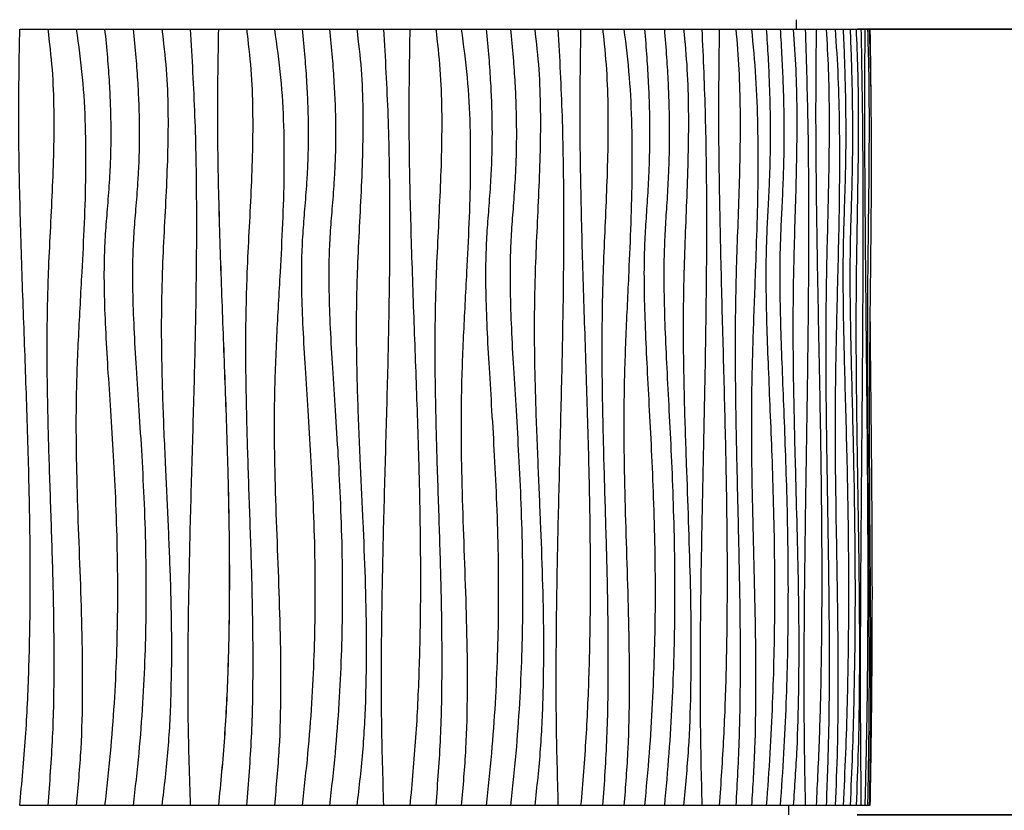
# Model space of a CAD drawing. Header units: millimetres. Extents: x 5 to 415, y 5 to 292.
# Tile 20 of 79: x 65 to 97, y 143 to 168. Entities that reach past the tile are written whole.
import ezdxf

# ---------------------------------------------------------------- set-up
doc = ezdxf.new("R2010")
doc.units = ezdxf.units.MM
doc.layers.add('CONTORNI', color=7, linetype='Continuous', lineweight=35)
doc.styles.add('SLDTEXTSTYLE0', font='TXT', dxfattribs={"width": 0.75})
doc.dimstyles.new('SLDDIMSTYLE0', dxfattribs={"dimtxt": 2.645833, "dimasz": 2, "dimexe": 0, "dimexo": 0.0625, "dimgap": 0.661458, "dimtad": 1, "dimdec": 1, "dimlfac": 10, "dimrnd": 1e-09, "dimzin": 12, "dimdsep": 46, "dimtxsty": 'SLDTEXTSTYLE0', "dimsah": 1, "dimcen": 0.09, "dimadec": 0, "dimazin": 3, "dimtfac": 1, "dimtdec": 1, "dimtofl": 0, "dimtmove": 0, "dimatfit": 3, "dimfxl": 0, "dimfrac": 2, "dimtolj": 1, "dimtzin": 12, "dimarcsym": 0})

# ---------------------------------------------------------------- blocks, each defined once
blk = doc.blocks.new('_D_2')
at = {"layer": 'CONTORNI', "color": 7}
for p, q in [((91.874, 168.056), (128.166, 168.056)), ((127.166, 142.856), (127.166, 168.056)), ((91.871, 142.856), (128.166, 142.856))]:
    blk.add_line(p, q, dxfattribs=at)
for points in [[(127.166, 168.056), (126.916, 166.056), (127.416, 166.056)], [(127.166, 142.856), (127.416, 144.856), (126.916, 144.856)]]:
    blk.add_solid(points, dxfattribs=at)
at = {"layer": 'CONTORNI', "color": 7, "insert": (123.755, 152.566), "char_height": 2.6458, "attachment_point": 1, "rotation": 90, "style": 'SLDTEXTSTYLE0'}
blk.add_mtext('252', dxfattribs=at)

msp = doc.modelspace()

# ---------------------------------------------------------------- linework, layer by layer
at = {"color": 7, "linetype": 'Continuous', "lineweight": 25}
for p, q in [((89.922, 168.056), (89.922, 168.356)), ((65.027, 168.056), (65.908, 168.056)), ((65.932, 168.056), (66.82, 168.056)), ((66.839, 168.056), (67.732, 168.056)), ((67.748, 168.056), (68.645, 168.056)), ((68.658, 168.056), (69.566, 168.056)), ((69.575, 168.056), (70.476, 168.056)), ((70.481, 168.056), (71.381, 168.056)), ((71.382, 168.056), (72.282, 168.056)), ((72.282, 168.056), (73.176, 168.056)), ((73.176, 168.056), (74.063, 168.056)), ((74.063, 168.056), (74.942, 168.056)), ((74.942, 168.056), (75.819, 168.056)), ((75.819, 168.056), (76.676, 168.056)), ((76.676, 168.056), (77.521, 168.056)), ((77.521, 168.056), (78.352, 168.056)), ((78.352, 168.056), (79.169, 168.056)), ((79.169, 168.056), (79.969, 168.056)), ((79.969, 168.056), (80.753, 168.056)), ((80.753, 168.056), (81.527, 168.056)), ((81.527, 168.056), (82.273, 168.056)), ((82.273, 168.056), (83, 168.056)), ((83, 168.056), (83.705, 168.056)), ((83.705, 168.056), (84.388, 168.056)), ((84.388, 168.056), (85.048, 168.056)), ((85.048, 168.056), (85.684, 168.056)), ((85.684, 168.056), (86.301, 168.056)), ((86.301, 168.056), (86.886, 168.056)), ((86.886, 168.056), (87.445, 168.056)), ((87.445, 168.056), (87.976, 168.056)), ((87.976, 168.056), (88.479, 168.056)), ((88.479, 168.056), (88.953, 168.056)), ((88.953, 168.056), (89.398, 168.056)), ((89.398, 168.056), (89.817, 168.056)), ((89.817, 168.056), (90.201, 168.056)), ((90.201, 168.056), (90.553, 168.056)), ((90.553, 168.056), (90.874, 168.056)), ((90.874, 168.056), (91.163, 168.056)), ((91.163, 168.056), (91.419, 168.056)), ((91.419, 168.056), (91.642, 168.056)), ((91.642, 168.056), (91.834, 168.056)), ((91.834, 168.056), (91.99, 168.056)), ((91.99, 168.056), (92.113, 168.056)), ((92.113, 168.056), (92.202, 168.056)), ((92.202, 168.056), (92.256, 168.056)), ((92.256, 168.056), (92.277, 168.056)), ((65.908, 143.156), (65.027, 143.156)), ((66.82, 143.156), (65.932, 143.156)), ((67.732, 143.156), (66.839, 143.156)), ((68.645, 143.156), (67.748, 143.156)), ((69.566, 143.156), (68.658, 143.156)), ((70.476, 143.156), (69.575, 143.156)), ((71.381, 143.156), (70.481, 143.156)), ((72.282, 143.156), (71.382, 143.156)), ((73.176, 143.156), (72.282, 143.156)), ((74.063, 143.156), (73.176, 143.156)), ((74.942, 143.156), (74.063, 143.156)), ((75.819, 143.156), (74.942, 143.156)), ((76.676, 143.156), (75.819, 143.156)), ((77.521, 143.156), (76.676, 143.156)), ((78.352, 143.156), (77.521, 143.156)), ((79.169, 143.156), (78.352, 143.156)), ((79.969, 143.156), (79.169, 143.156)), ((80.753, 143.156), (79.969, 143.156)), ((81.527, 143.156), (80.753, 143.156)), ((82.273, 143.156), (81.527, 143.156)), ((83, 143.156), (82.273, 143.156)), ((83.705, 143.156), (83, 143.156)), ((84.388, 143.156), (83.705, 143.156)), ((85.048, 143.156), (84.388, 143.156)), ((85.684, 143.156), (85.048, 143.156)), ((86.301, 143.156), (85.684, 143.156)), ((86.886, 143.156), (86.301, 143.156)), ((87.445, 143.156), (86.886, 143.156)), ((87.976, 143.156), (87.445, 143.156)), ((88.479, 143.156), (87.976, 143.156)), ((88.953, 143.156), (88.479, 143.156)), ((89.398, 143.156), (88.953, 143.156)), ((89.817, 143.156), (89.398, 143.156)), ((89.677, 142.856), (89.677, 143.156)), ((90.201, 143.156), (89.817, 143.156)), ((90.553, 143.156), (90.201, 143.156)), ((90.874, 143.156), (90.553, 143.156)), ((91.163, 143.156), (90.874, 143.156)), ((91.419, 143.156), (91.163, 143.156)), ((91.642, 143.156), (91.419, 143.156)), ((91.834, 143.156), (91.642, 143.156)), ((91.99, 143.156), (91.834, 143.156)), ((92.113, 143.156), (91.99, 143.156)), ((92.202, 143.156), (92.113, 143.156)), ((92.256, 143.156), (92.202, 143.156)), ((92.277, 143.156), (92.256, 143.156))]:
    msp.add_line(p, q, dxfattribs=at)
for points, knots in [([(65, 168.056), (64.984, 167.126), (64.952, 165.266), (65.002, 162.475), (65.09, 159.683), (65.195, 156.891), (65.282, 154.299), (65.333, 151.907), (65.343, 149.716), (65.301, 147.526), (65.201, 145.337), (65.067, 143.883), (65, 143.156)], [0, 0, 0, 0, 0.111934, 0.223961, 0.336079, 0.44823, 0.560338, 0.648348, 0.736281, 0.824152, 0.912022, 1, 1, 1, 1]), ([(65.908, 168.056), (65.96, 167.623), (66.063, 166.76), (66.108, 165.457), (66.1, 164.156), (66.05, 162.855), (65.984, 161.554), (65.907, 160.005), (65.869, 158.207), (65.89, 156.16), (65.948, 154.065), (66.024, 151.922), (66.09, 149.73), (66.113, 147.538), (66.076, 145.344), (65.964, 143.886), (65.908, 143.156)], [0, 0, 0, 0, 0.052421, 0.104622, 0.156803, 0.209041, 0.261328, 0.313621, 0.395738, 0.477846, 0.559985, 0.648008, 0.736005, 0.823955, 0.9119, 1, 1, 1, 1]), ([(66.82, 168.056), (66.893, 167.54), (67.038, 166.51), (67.119, 164.95), (67.129, 163.389), (67.081, 161.826), (66.992, 160.101), (66.883, 158.213), (66.804, 156.162), (66.817, 154.185), (66.876, 152.284), (66.947, 150.457), (67.007, 148.632), (67.026, 146.806), (66.986, 144.978), (66.875, 143.764), (66.82, 143.156)], [0, 0, 0, 0, 0.062695, 0.125195, 0.187748, 0.250452, 0.313296, 0.39568, 0.477991, 0.560181, 0.633534, 0.70686, 0.780132, 0.853345, 0.92657, 1, 1, 1, 1]), ([(67.732, 168.056), (67.763, 167.752), (67.821, 167.174), (67.881, 166.348), (67.917, 165.604), (67.932, 164.931), (67.929, 164.321), (67.913, 163.764), (67.88, 163.124), (67.825, 162.404), (67.756, 161.589), (67.709, 160.682), (67.71, 159.64), (67.755, 158.439), (67.83, 157.16), (67.92, 155.797), (68.012, 154.344), (68.091, 152.795), (68.141, 151.145), (68.149, 149.525), (68.114, 147.944), (68.039, 146.414), (67.919, 144.808), (67.796, 143.716), (67.732, 143.156)], [0, 0, 0, 0, 0.0367776, 0.0698355, 0.0995807, 0.1264174, 0.1507455, 0.1729586, 0.1934435, 0.2277612, 0.2598169, 0.2918548, 0.3369819, 0.3850726, 0.4363743, 0.4910896, 0.5494043, 0.611509, 0.6776136, 0.7479588, 0.8063853, 0.8677528, 0.9322295, 1, 1, 1, 1]), ([(68.645, 168.056), (68.676, 167.752), (68.734, 167.174), (68.794, 166.348), (68.83, 165.604), (68.845, 164.931), (68.843, 164.321), (68.827, 163.764), (68.793, 163.124), (68.738, 162.404), (68.669, 161.589), (68.622, 160.682), (68.623, 159.64), (68.668, 158.439), (68.743, 157.16), (68.834, 155.797), (68.926, 154.344), (69.005, 152.795), (69.056, 151.145), (69.064, 149.525), (69.029, 147.944), (68.954, 146.414), (68.833, 144.808), (68.709, 143.716), (68.645, 143.156)], [0, 0, 0, 0, 0.036778, 0.069835, 0.099581, 0.126417, 0.150745, 0.172959, 0.193444, 0.227761, 0.259817, 0.291855, 0.336982, 0.385073, 0.436374, 0.49109, 0.549404, 0.611509, 0.677614, 0.747959, 0.806385, 0.867753, 0.93223, 1, 1, 1, 1]), ([(69.566, 168.056), (69.62, 167.623), (69.728, 166.76), (69.772, 165.457), (69.761, 164.155), (69.707, 162.854), (69.638, 161.553), (69.563, 160.003), (69.538, 158.202), (69.586, 156.152), (69.671, 154.177), (69.763, 152.274), (69.84, 150.447), (69.882, 148.62), (69.867, 146.795), (69.782, 144.97), (69.638, 143.761), (69.566, 143.156)], [0, 0, 0, 0, 0.0524314, 0.1046165, 0.1567784, 0.2090007, 0.2612785, 0.3135711, 0.3957307, 0.477948, 0.5602295, 0.6336943, 0.7070915, 0.7803746, 0.8535463, 0.9266898, 1, 1, 1, 1]), ([(70.476, 168.056), (70.531, 167.127), (70.64, 165.27), (70.684, 162.48), (70.668, 159.692), (70.607, 156.903), (70.527, 154.131), (70.449, 151.375), (70.399, 148.635), (70.39, 145.895), (70.447, 144.069), (70.476, 143.156)], [0, 0, 0, 0, 0.112064, 0.224016, 0.335965, 0.447949, 0.559964, 0.669984, 0.779986, 0.889975, 1, 1, 1, 1]), ([(71.381, 168.056), (71.365, 167.126), (71.332, 165.266), (71.384, 162.475), (71.475, 159.683), (71.584, 156.891), (71.675, 154.299), (71.728, 151.907), (71.738, 149.716), (71.694, 147.526), (71.59, 145.337), (71.451, 143.883), (71.381, 143.156)], [0, 0, 0, 0, 0.111934, 0.223961, 0.336079, 0.44823, 0.560338, 0.648348, 0.736281, 0.824152, 0.912022, 1, 1, 1, 1]), ([(71.382, 168.056), (71.366, 167.126), (71.333, 165.266), (71.385, 162.475), (71.476, 159.683), (71.585, 156.891), (71.676, 154.299), (71.729, 151.907), (71.739, 149.716), (71.695, 147.526), (71.592, 145.337), (71.452, 143.883), (71.382, 143.156)], [0, 0, 0, 0, 0.111934, 0.223961, 0.336079, 0.44823, 0.560338, 0.648348, 0.736281, 0.824152, 0.912022, 1, 1, 1, 1]), ([(72.282, 168.056), (72.335, 167.623), (72.441, 166.76), (72.487, 165.457), (72.479, 164.156), (72.428, 162.855), (72.36, 161.554), (72.281, 160.005), (72.241, 158.207), (72.263, 156.16), (72.323, 154.065), (72.401, 151.922), (72.469, 149.73), (72.493, 147.538), (72.455, 145.344), (72.34, 143.886), (72.282, 143.156)], [0, 0, 0, 0, 0.052421, 0.104622, 0.156803, 0.209041, 0.261328, 0.313621, 0.395738, 0.477846, 0.559985, 0.648008, 0.736005, 0.823955, 0.9119, 1, 1, 1, 1]), ([(73.176, 168.056), (73.251, 167.54), (73.399, 166.51), (73.482, 164.95), (73.492, 163.389), (73.442, 161.826), (73.352, 160.101), (73.241, 158.213), (73.161, 156.162), (73.173, 154.185), (73.233, 152.284), (73.306, 150.457), (73.367, 148.632), (73.386, 146.806), (73.346, 144.978), (73.233, 143.764), (73.176, 143.156)], [0, 0, 0, 0, 0.062695, 0.125195, 0.187748, 0.250452, 0.313296, 0.39568, 0.477991, 0.560181, 0.633534, 0.70686, 0.780132, 0.853345, 0.92657, 1, 1, 1, 1]), ([(74.063, 168.056), (74.094, 167.752), (74.153, 167.174), (74.213, 166.348), (74.249, 165.604), (74.264, 164.931), (74.262, 164.321), (74.245, 163.764), (74.212, 163.124), (74.156, 162.404), (74.087, 161.589), (74.04, 160.682), (74.041, 159.64), (74.086, 158.439), (74.162, 157.16), (74.253, 155.797), (74.345, 154.344), (74.424, 152.795), (74.476, 151.145), (74.484, 149.525), (74.448, 147.944), (74.373, 146.414), (74.251, 144.808), (74.127, 143.716), (74.063, 143.156)], [0, 0, 0, 0, 0.036778, 0.069835, 0.099581, 0.126417, 0.150745, 0.172959, 0.193444, 0.227761, 0.259817, 0.291855, 0.336982, 0.385073, 0.436374, 0.49109, 0.549404, 0.611509, 0.677614, 0.747959, 0.806385, 0.867753, 0.93223, 1, 1, 1, 1]), ([(74.942, 168.056), (74.972, 167.752), (75.031, 167.174), (75.09, 166.348), (75.127, 165.604), (75.142, 164.931), (75.139, 164.321), (75.123, 163.764), (75.09, 163.124), (75.034, 162.404), (74.966, 161.589), (74.918, 160.682), (74.92, 159.64), (74.964, 158.439), (75.04, 157.16), (75.13, 155.797), (75.222, 154.344), (75.301, 152.795), (75.352, 151.145), (75.36, 149.525), (75.325, 147.944), (75.25, 146.414), (75.129, 144.808), (75.005, 143.716), (74.942, 143.156)], [0, 0, 0, 0, 0.036778, 0.069835, 0.099581, 0.126417, 0.150745, 0.172959, 0.193444, 0.227761, 0.259817, 0.291855, 0.336982, 0.385073, 0.436374, 0.49109, 0.549404, 0.611509, 0.677614, 0.747959, 0.806385, 0.867753, 0.93223, 1, 1, 1, 1]), ([(75.819, 168.056), (75.872, 167.623), (75.978, 166.76), (76.022, 165.457), (76.011, 164.155), (75.958, 162.854), (75.89, 161.553), (75.815, 160.003), (75.791, 158.202), (75.838, 156.152), (75.922, 154.177), (76.014, 152.274), (76.089, 150.447), (76.131, 148.62), (76.116, 146.795), (76.032, 144.97), (75.89, 143.761), (75.819, 143.156)], [0, 0, 0, 0, 0.052431, 0.104616, 0.156778, 0.209001, 0.261279, 0.313571, 0.395731, 0.477948, 0.56023, 0.633694, 0.707091, 0.780375, 0.853546, 0.92669, 1, 1, 1, 1]), ([(76.676, 168.056), (76.73, 167.127), (76.837, 165.27), (76.88, 162.48), (76.865, 159.692), (76.805, 156.903), (76.726, 154.131), (76.65, 151.375), (76.601, 148.635), (76.593, 145.895), (76.648, 144.069), (76.676, 143.156)], [0, 0, 0, 0, 0.1120636, 0.2240162, 0.3359651, 0.4479495, 0.5599643, 0.6699835, 0.779986, 0.8899749, 1, 1, 1, 1]), ([(77.521, 168.056), (77.505, 167.126), (77.473, 165.266), (77.524, 162.475), (77.611, 159.683), (77.717, 156.891), (77.805, 154.299), (77.857, 151.907), (77.867, 149.716), (77.824, 147.526), (77.723, 145.337), (77.588, 143.883), (77.521, 143.156)], [0, 0, 0, 0, 0.111934, 0.223961, 0.336079, 0.44823, 0.560338, 0.648348, 0.736281, 0.824152, 0.912022, 1, 1, 1, 1]), ([(78.352, 168.056), (78.403, 167.623), (78.504, 166.76), (78.549, 165.457), (78.541, 164.156), (78.492, 162.855), (78.427, 161.554), (78.351, 160.005), (78.313, 158.207), (78.334, 156.16), (78.391, 154.065), (78.466, 151.922), (78.531, 149.73), (78.554, 147.538), (78.518, 145.344), (78.407, 143.886), (78.352, 143.156)], [0, 0, 0, 0, 0.052421, 0.104622, 0.156803, 0.209041, 0.261328, 0.313621, 0.395738, 0.477846, 0.559985, 0.648008, 0.736005, 0.823955, 0.9119, 1, 1, 1, 1]), ([(79.169, 168.056), (79.239, 167.54), (79.38, 166.51), (79.458, 164.95), (79.468, 163.389), (79.421, 161.826), (79.335, 160.101), (79.23, 158.213), (79.154, 156.162), (79.166, 154.185), (79.223, 152.284), (79.292, 150.457), (79.35, 148.632), (79.368, 146.806), (79.329, 144.978), (79.222, 143.764), (79.169, 143.156)], [0, 0, 0, 0, 0.062695, 0.125195, 0.187748, 0.250452, 0.313296, 0.39568, 0.477991, 0.560181, 0.633534, 0.70686, 0.780132, 0.853345, 0.92657, 1, 1, 1, 1]), ([(79.969, 168.056), (79.998, 167.752), (80.054, 167.174), (80.11, 166.348), (80.144, 165.604), (80.158, 164.931), (80.156, 164.321), (80.14, 163.764), (80.109, 163.124), (80.057, 162.404), (79.992, 161.589), (79.947, 160.682), (79.949, 159.64), (79.991, 158.439), (80.062, 157.16), (80.148, 155.797), (80.234, 154.344), (80.309, 152.795), (80.357, 151.145), (80.364, 149.525), (80.331, 147.944), (80.26, 146.414), (80.146, 144.808), (80.029, 143.716), (79.969, 143.156)], [0, 0, 0, 0, 0.036778, 0.069835, 0.099581, 0.126417, 0.150745, 0.172959, 0.193444, 0.227761, 0.259817, 0.291855, 0.336982, 0.385073, 0.436374, 0.49109, 0.549404, 0.611509, 0.677614, 0.747959, 0.806385, 0.867753, 0.93223, 1, 1, 1, 1]), ([(80.753, 168.056), (80.782, 167.752), (80.836, 167.174), (80.892, 166.348), (80.925, 165.604), (80.939, 164.931), (80.937, 164.321), (80.922, 163.764), (80.891, 163.124), (80.84, 162.404), (80.776, 161.589), (80.732, 160.682), (80.733, 159.64), (80.774, 158.439), (80.844, 157.16), (80.929, 155.797), (81.014, 154.344), (81.088, 152.795), (81.135, 151.145), (81.142, 149.525), (81.11, 147.944), (81.04, 146.414), (80.927, 144.808), (80.812, 143.716), (80.753, 143.156)], [0, 0, 0, 0, 0.036778, 0.069835, 0.099581, 0.126417, 0.150745, 0.172959, 0.193444, 0.227761, 0.259817, 0.291855, 0.336982, 0.385073, 0.436374, 0.49109, 0.549404, 0.611509, 0.677614, 0.747959, 0.806385, 0.867753, 0.93223, 1, 1, 1, 1]), ([(81.527, 168.056), (81.576, 167.623), (81.673, 166.76), (81.714, 165.457), (81.704, 164.155), (81.655, 162.854), (81.592, 161.553), (81.523, 160.003), (81.501, 158.202), (81.544, 156.152), (81.622, 154.177), (81.706, 152.274), (81.775, 150.447), (81.814, 148.62), (81.8, 146.795), (81.723, 144.97), (81.592, 143.761), (81.527, 143.156)], [0, 0, 0, 0, 0.0524314, 0.1046165, 0.1567784, 0.2090007, 0.2612785, 0.3135711, 0.3957307, 0.477948, 0.5602295, 0.6336943, 0.7070915, 0.7803746, 0.8535463, 0.9266898, 1, 1, 1, 1]), ([(82.273, 168.056), (82.322, 167.127), (82.42, 165.27), (82.459, 162.48), (82.445, 159.692), (82.39, 156.903), (82.319, 154.131), (82.25, 151.375), (82.206, 148.635), (82.198, 145.895), (82.248, 144.069), (82.273, 143.156)], [0, 0, 0, 0, 0.1120636, 0.2240162, 0.3359651, 0.4479495, 0.5599643, 0.6699835, 0.779986, 0.8899749, 1, 1, 1, 1]), ([(83, 168.056), (82.985, 167.126), (82.957, 165.266), (83.002, 162.475), (83.081, 159.683), (83.177, 156.891), (83.256, 154.299), (83.302, 151.907), (83.311, 149.716), (83.273, 147.526), (83.182, 145.337), (83.061, 143.883), (83, 143.156)], [0, 0, 0, 0, 0.111934, 0.223961, 0.336079, 0.44823, 0.560338, 0.648348, 0.736281, 0.824152, 0.912022, 1, 1, 1, 1]), ([(83.705, 168.056), (83.75, 167.623), (83.84, 166.76), (83.88, 165.457), (83.873, 164.156), (83.83, 162.855), (83.771, 161.554), (83.704, 160.005), (83.671, 158.207), (83.689, 156.16), (83.74, 154.065), (83.807, 151.922), (83.865, 149.73), (83.885, 147.538), (83.853, 145.344), (83.754, 143.886), (83.705, 143.156)], [0, 0, 0, 0, 0.052421, 0.104622, 0.156803, 0.209041, 0.261328, 0.313621, 0.395738, 0.477846, 0.559985, 0.648008, 0.736005, 0.823955, 0.9119, 1, 1, 1, 1]), ([(84.388, 168.056), (84.45, 167.54), (84.574, 166.51), (84.643, 164.95), (84.651, 163.389), (84.61, 161.826), (84.535, 160.101), (84.442, 158.213), (84.375, 156.162), (84.386, 154.185), (84.436, 152.284), (84.496, 150.457), (84.548, 148.632), (84.563, 146.806), (84.529, 144.978), (84.435, 143.764), (84.388, 143.156)], [0, 0, 0, 0, 0.062695, 0.125195, 0.187748, 0.250452, 0.313296, 0.39568, 0.477991, 0.560181, 0.633534, 0.70686, 0.780132, 0.853345, 0.92657, 1, 1, 1, 1]), ([(85.048, 168.056), (85.073, 167.752), (85.121, 167.174), (85.17, 166.348), (85.2, 165.604), (85.212, 164.931), (85.21, 164.321), (85.196, 163.764), (85.169, 163.124), (85.124, 162.404), (85.068, 161.589), (85.029, 160.682), (85.03, 159.64), (85.067, 158.439), (85.128, 157.16), (85.203, 155.797), (85.278, 154.344), (85.343, 152.795), (85.384, 151.145), (85.391, 149.525), (85.362, 147.944), (85.3, 146.414), (85.201, 144.808), (85.1, 143.716), (85.048, 143.156)], [0, 0, 0, 0, 0.036778, 0.069835, 0.099581, 0.126417, 0.150745, 0.172959, 0.193444, 0.227761, 0.259817, 0.291855, 0.336982, 0.385073, 0.436374, 0.49109, 0.549404, 0.611509, 0.677614, 0.747959, 0.806385, 0.867753, 0.93223, 1, 1, 1, 1]), ([(85.684, 168.056), (85.709, 167.752), (85.755, 167.174), (85.803, 166.348), (85.832, 165.604), (85.844, 164.931), (85.842, 164.321), (85.829, 163.764), (85.802, 163.124), (85.758, 162.404), (85.703, 161.589), (85.666, 160.682), (85.667, 159.64), (85.702, 158.439), (85.762, 157.16), (85.835, 155.797), (85.908, 154.344), (85.971, 152.795), (86.011, 151.145), (86.018, 149.525), (85.99, 147.944), (85.93, 146.414), (85.833, 144.808), (85.735, 143.716), (85.684, 143.156)], [0, 0, 0, 0, 0.0367776, 0.0698355, 0.0995807, 0.1264174, 0.1507455, 0.1729586, 0.1934435, 0.2277612, 0.2598169, 0.2918548, 0.3369819, 0.3850726, 0.4363743, 0.4910896, 0.5494043, 0.611509, 0.6776136, 0.7479588, 0.8063853, 0.8677528, 0.9322295, 1, 1, 1, 1]), ([(86.301, 168.056), (86.343, 167.623), (86.425, 166.76), (86.459, 165.457), (86.451, 164.155), (86.409, 162.854), (86.356, 161.553), (86.298, 160.003), (86.279, 158.202), (86.316, 156.152), (86.382, 154.177), (86.453, 152.274), (86.511, 150.447), (86.544, 148.62), (86.532, 146.795), (86.467, 144.97), (86.357, 143.761), (86.301, 143.156)], [0, 0, 0, 0, 0.052431, 0.104616, 0.156778, 0.209001, 0.261279, 0.313571, 0.395731, 0.477948, 0.56023, 0.633694, 0.707091, 0.780375, 0.853546, 0.92669, 1, 1, 1, 1]), ([(86.886, 168.056), (86.927, 167.127), (87.008, 165.27), (87.041, 162.48), (87.029, 159.692), (86.984, 156.903), (86.924, 154.131), (86.867, 151.375), (86.83, 148.635), (86.823, 145.895), (86.865, 144.069), (86.886, 143.156)], [0, 0, 0, 0, 0.1120636, 0.2240162, 0.3359651, 0.4479495, 0.5599643, 0.6699835, 0.779986, 0.8899749, 1, 1, 1, 1]), ([(87.445, 168.056), (87.433, 167.126), (87.41, 165.266), (87.447, 162.475), (87.512, 159.683), (87.59, 156.891), (87.655, 154.299), (87.693, 151.907), (87.7, 149.716), (87.669, 147.526), (87.594, 145.337), (87.495, 143.883), (87.445, 143.156)], [0, 0, 0, 0, 0.111934, 0.223961, 0.336079, 0.44823, 0.560338, 0.648348, 0.736281, 0.824152, 0.912022, 1, 1, 1, 1]), ([(87.976, 168.056), (88.013, 167.623), (88.085, 166.76), (88.118, 165.457), (88.112, 164.156), (88.077, 162.855), (88.03, 161.554), (87.975, 160.005), (87.948, 158.207), (87.963, 156.16), (88.004, 154.065), (88.058, 151.922), (88.105, 149.73), (88.121, 147.538), (88.095, 145.344), (88.016, 143.886), (87.976, 143.156)], [0, 0, 0, 0, 0.052421, 0.104622, 0.156803, 0.209041, 0.261328, 0.313621, 0.395738, 0.477846, 0.559985, 0.648008, 0.736005, 0.823955, 0.9119, 1, 1, 1, 1]), ([(88.479, 168.056), (88.528, 167.54), (88.626, 166.51), (88.681, 164.95), (88.688, 163.389), (88.655, 161.826), (88.595, 160.101), (88.522, 158.213), (88.469, 156.162), (88.477, 154.185), (88.517, 152.284), (88.565, 150.457), (88.606, 148.632), (88.618, 146.806), (88.591, 144.978), (88.517, 143.764), (88.479, 143.156)], [0, 0, 0, 0, 0.062695, 0.125195, 0.187748, 0.250452, 0.313296, 0.39568, 0.477991, 0.560181, 0.633534, 0.70686, 0.780132, 0.853345, 0.92657, 1, 1, 1, 1]), ([(88.953, 168.056), (88.973, 167.752), (89.01, 167.174), (89.048, 166.348), (89.071, 165.604), (89.081, 164.931), (89.079, 164.321), (89.069, 163.764), (89.048, 163.124), (89.012, 162.404), (88.969, 161.589), (88.938, 160.682), (88.939, 159.64), (88.968, 158.439), (89.016, 157.16), (89.074, 155.797), (89.133, 154.344), (89.183, 152.795), (89.215, 151.145), (89.22, 149.525), (89.198, 147.944), (89.15, 146.414), (89.073, 144.808), (88.994, 143.716), (88.953, 143.156)], [0, 0, 0, 0, 0.036778, 0.069835, 0.099581, 0.126417, 0.150745, 0.172959, 0.193444, 0.227761, 0.259817, 0.291855, 0.336982, 0.385073, 0.436374, 0.49109, 0.549404, 0.611509, 0.677614, 0.747959, 0.806385, 0.867753, 0.93223, 1, 1, 1, 1]), ([(89.398, 168.056), (89.417, 167.752), (89.453, 167.174), (89.489, 166.348), (89.511, 165.604), (89.52, 164.931), (89.519, 164.321), (89.509, 163.764), (89.488, 163.124), (89.455, 162.404), (89.413, 161.589), (89.384, 160.682), (89.385, 159.64), (89.412, 158.439), (89.458, 157.16), (89.513, 155.797), (89.569, 154.344), (89.617, 152.795), (89.648, 151.145), (89.653, 149.525), (89.632, 147.944), (89.586, 146.414), (89.512, 144.808), (89.437, 143.716), (89.398, 143.156)], [0, 0, 0, 0, 0.036778, 0.069835, 0.099581, 0.126417, 0.150745, 0.172959, 0.193444, 0.227761, 0.259817, 0.291855, 0.336982, 0.385073, 0.436374, 0.49109, 0.549404, 0.611509, 0.677614, 0.747959, 0.806385, 0.867753, 0.93223, 1, 1, 1, 1]), ([(89.817, 168.056), (89.848, 167.623), (89.91, 166.76), (89.935, 165.457), (89.929, 164.155), (89.898, 162.854), (89.858, 161.553), (89.815, 160.003), (89.8, 158.202), (89.828, 156.152), (89.877, 154.177), (89.93, 152.274), (89.974, 150.447), (89.999, 148.62), (89.99, 146.795), (89.941, 144.97), (89.858, 143.761), (89.817, 143.156)], [0, 0, 0, 0, 0.052431, 0.104616, 0.156778, 0.209001, 0.261279, 0.313571, 0.395731, 0.477948, 0.56023, 0.633694, 0.707091, 0.780375, 0.853546, 0.92669, 1, 1, 1, 1]), ([(90.201, 168.056), (90.23, 167.127), (90.29, 165.27), (90.314, 162.48), (90.305, 159.692), (90.272, 156.903), (90.228, 154.131), (90.186, 151.375), (90.159, 148.635), (90.154, 145.895), (90.185, 144.069), (90.201, 143.156)], [0, 0, 0, 0, 0.1120636, 0.2240162, 0.3359651, 0.4479495, 0.5599643, 0.6699835, 0.779986, 0.8899749, 1, 1, 1, 1]), ([(90.553, 168.056), (90.545, 167.126), (90.528, 165.266), (90.555, 162.475), (90.601, 159.683), (90.657, 156.891), (90.703, 154.299), (90.73, 151.907), (90.735, 149.716), (90.713, 147.526), (90.66, 145.337), (90.589, 143.883), (90.553, 143.156)], [0, 0, 0, 0, 0.111934, 0.223961, 0.336079, 0.44823, 0.560338, 0.648348, 0.736281, 0.824152, 0.912022, 1, 1, 1, 1]), ([(90.874, 168.056), (90.899, 167.623), (90.95, 166.76), (90.972, 165.457), (90.968, 164.156), (90.944, 162.855), (90.911, 161.554), (90.874, 160.005), (90.855, 158.207), (90.865, 156.16), (90.894, 154.065), (90.931, 151.922), (90.963, 149.73), (90.975, 147.538), (90.957, 145.344), (90.902, 143.886), (90.874, 143.156)], [0, 0, 0, 0, 0.052421, 0.104622, 0.156803, 0.209041, 0.261328, 0.313621, 0.395738, 0.477846, 0.559985, 0.648008, 0.736005, 0.823955, 0.9119, 1, 1, 1, 1]), ([(91.163, 168.056), (91.196, 167.54), (91.262, 166.51), (91.299, 164.95), (91.303, 163.389), (91.281, 161.826), (91.241, 160.101), (91.192, 158.213), (91.156, 156.162), (91.161, 154.185), (91.188, 152.284), (91.221, 150.457), (91.248, 148.632), (91.256, 146.806), (91.238, 144.978), (91.188, 143.764), (91.163, 143.156)], [0, 0, 0, 0, 0.062695, 0.125195, 0.187748, 0.250452, 0.313296, 0.39568, 0.477991, 0.560181, 0.633534, 0.70686, 0.780132, 0.853345, 0.92657, 1, 1, 1, 1]), ([(91.419, 168.056), (91.432, 167.752), (91.456, 167.174), (91.481, 166.348), (91.496, 165.604), (91.502, 164.931), (91.501, 164.321), (91.494, 163.764), (91.48, 163.124), (91.457, 162.404), (91.429, 161.589), (91.409, 160.682), (91.41, 159.64), (91.428, 158.439), (91.459, 157.16), (91.497, 155.797), (91.535, 154.344), (91.568, 152.795), (91.589, 151.145), (91.592, 149.525), (91.578, 147.944), (91.547, 146.414), (91.496, 144.808), (91.445, 143.716), (91.419, 143.156)], [0, 0, 0, 0, 0.0367776, 0.0698355, 0.0995807, 0.1264174, 0.1507455, 0.1729586, 0.1934435, 0.2277612, 0.2598169, 0.2918548, 0.3369819, 0.3850726, 0.4363743, 0.4910896, 0.5494043, 0.611509, 0.6776136, 0.7479588, 0.8063853, 0.8677528, 0.9322295, 1, 1, 1, 1]), ([(91.642, 168.056), (91.654, 167.752), (91.676, 167.174), (91.699, 166.348), (91.713, 165.604), (91.718, 164.931), (91.717, 164.321), (91.711, 163.764), (91.699, 163.124), (91.678, 162.404), (91.652, 161.589), (91.634, 160.682), (91.634, 159.64), (91.651, 158.439), (91.68, 157.16), (91.714, 155.797), (91.749, 154.344), (91.779, 152.795), (91.798, 151.145), (91.801, 149.525), (91.788, 147.944), (91.759, 146.414), (91.714, 144.808), (91.667, 143.716), (91.642, 143.156)], [0, 0, 0, 0, 0.036778, 0.069835, 0.099581, 0.126417, 0.150745, 0.172959, 0.193444, 0.227761, 0.259817, 0.291855, 0.336982, 0.385073, 0.436374, 0.49109, 0.549404, 0.611509, 0.677614, 0.747959, 0.806385, 0.867753, 0.93223, 1, 1, 1, 1]), ([(91.834, 168.056), (91.852, 167.623), (91.889, 166.76), (91.904, 165.457), (91.901, 164.155), (91.882, 162.854), (91.859, 161.553), (91.833, 160.003), (91.824, 158.202), (91.841, 156.152), (91.87, 154.177), (91.901, 152.274), (91.928, 150.447), (91.942, 148.62), (91.937, 146.795), (91.908, 144.97), (91.859, 143.761), (91.834, 143.156)], [0, 0, 0, 0, 0.052431, 0.104616, 0.156778, 0.209001, 0.261279, 0.313571, 0.395731, 0.477948, 0.56023, 0.633694, 0.707091, 0.780375, 0.853546, 0.92669, 1, 1, 1, 1]), ([(91.99, 168.056), (92.007, 167.127), (92.041, 165.27), (92.054, 162.48), (92.049, 159.692), (92.03, 156.903), (92.006, 154.131), (91.982, 151.375), (91.967, 148.635), (91.964, 145.895), (91.982, 144.069), (91.99, 143.156)], [0, 0, 0, 0, 0.1120636, 0.2240162, 0.3359651, 0.4479495, 0.5599643, 0.6699835, 0.779986, 0.8899749, 1, 1, 1, 1]), ([(92.113, 168.056), (92.108, 167.126), (92.099, 165.266), (92.114, 162.475), (92.138, 159.683), (92.168, 156.891), (92.192, 154.299), (92.206, 151.907), (92.209, 149.716), (92.197, 147.526), (92.169, 145.337), (92.132, 143.883), (92.113, 143.156)], [0, 0, 0, 0, 0.111934, 0.223961, 0.336079, 0.44823, 0.560338, 0.648348, 0.736281, 0.824152, 0.912022, 1, 1, 1, 1]), ([(92.202, 168.056), (92.214, 167.623), (92.239, 166.76), (92.25, 165.457), (92.248, 164.156), (92.236, 162.855), (92.22, 161.554), (92.201, 160.005), (92.192, 158.207), (92.197, 156.16), (92.211, 154.065), (92.229, 151.922), (92.245, 149.73), (92.251, 147.538), (92.242, 145.344), (92.215, 143.886), (92.202, 143.156)], [0, 0, 0, 0, 0.052421, 0.104622, 0.156803, 0.209041, 0.261328, 0.313621, 0.395738, 0.477846, 0.559985, 0.648008, 0.736005, 0.823955, 0.9119, 1, 1, 1, 1]), ([(92.256, 168.056), (92.271, 167.54), (92.3, 166.51), (92.317, 164.95), (92.319, 163.389), (92.309, 161.826), (92.291, 160.101), (92.269, 158.213), (92.253, 156.162), (92.256, 154.185), (92.267, 152.284), (92.282, 150.457), (92.294, 148.632), (92.298, 146.806), (92.29, 144.978), (92.267, 143.764), (92.256, 143.156)], [0, 0, 0, 0, 0.062695, 0.125195, 0.187748, 0.250452, 0.313296, 0.39568, 0.477991, 0.560181, 0.633534, 0.70686, 0.780132, 0.853345, 0.92657, 1, 1, 1, 1]), ([(92.277, 168.056), (92.282, 167.752), (92.291, 167.174), (92.301, 166.363), (92.304, 165.857), (92.306, 165.625)], [0, 0, 0, 0, 0.376274, 0.714491, 1, 1, 1, 1]), ([(92.278, 158.957), (92.279, 158.793), (92.282, 158.203), (92.293, 157.16), (92.307, 155.797), (92.322, 154.344), (92.335, 152.795), (92.343, 151.145), (92.345, 149.525), (92.339, 147.944), (92.327, 146.414), (92.307, 144.808), (92.287, 143.716), (92.277, 143.156)], [0, 0, 0, 0, 0.031008, 0.111849, 0.198068, 0.289959, 0.387823, 0.491989, 0.602838, 0.694905, 0.791607, 0.893208, 1, 1, 1, 1])]:
    msp.add_open_spline(points, degree=3, knots=knots, dxfattribs=at)

# ---------------------------------------------------------------- dimensions: what is measured, and where the dimension line sits
at = {"layer": 'CONTORNI', "color": 7}
dim = msp.add_linear_dim(base=(127.166, 168.056), p1=(90.871, 142.856), p2=(90.874, 168.056), angle=90, dimstyle='SLDDIMSTYLE0', dxfattribs=at)
dim.commit()
dim.dimension.update_dxf_attribs({"geometry": '_D_2', "text_midpoint": (127.166, 155.499), "dimtype": 160})

doc.saveas('drawing.dxf')
